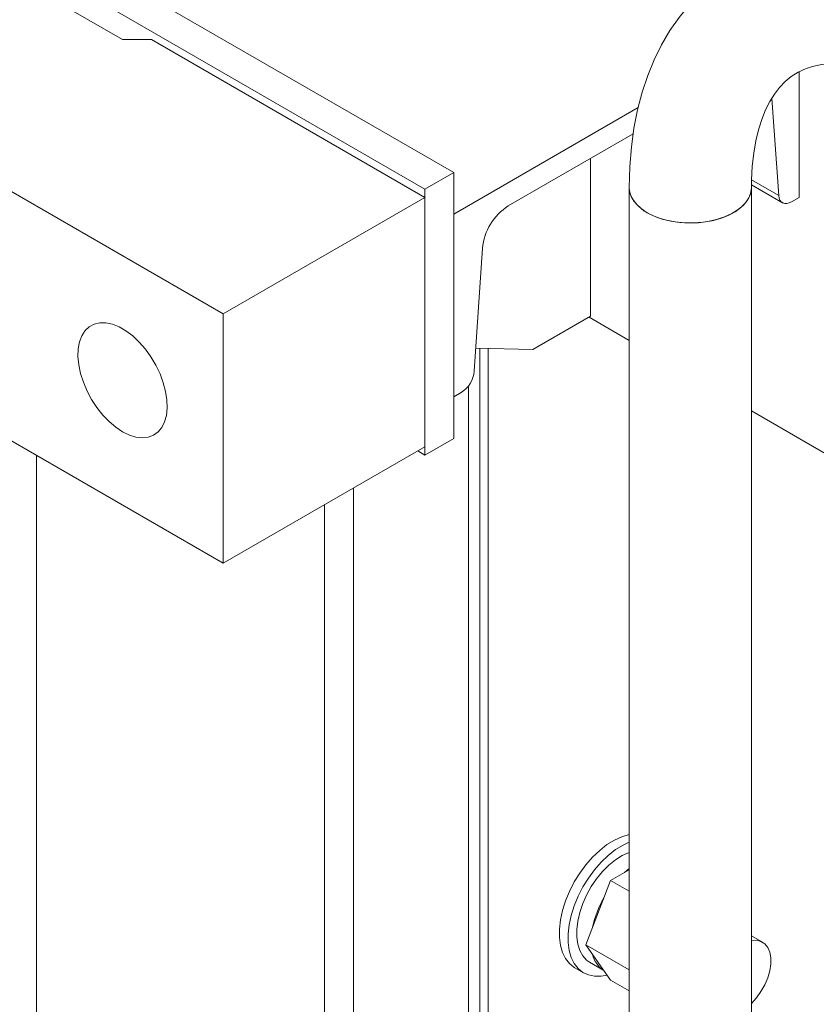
# Model space of a CAD drawing. Header units: millimetres. Extents: x 525 to 29324, y 175 to 20618.
# Tile 176 of 256: x 7061 to 7257, y 14669 to 14911. Entities that reach past the tile are written whole.
import ezdxf

# ---------------------------------------------------------------- set-up
doc = ezdxf.new("R2010")
doc.units = ezdxf.units.MM
doc.linetypes.add('SLD-Centrada-doble', pattern=[12.7, 6.35, -1.27, 1.27, -1.27, 1.27, -1.27])
doc.linetypes.add('SLD-Continua', pattern=[0])

msp = doc.modelspace()

# ---------------------------------------------------------------- linework, layer by layer
at = {"color": 7, "linetype": 'SLD-Continua', "lineweight": 18, "ltscale": 35}
for p, q in [((7056.07, 14937.65), (7167.52, 14873.31)), ((7061.25, 14926.5), (7160.45, 14869.23)), ((7086.21, 14905.97), (7058.29, 14922.08)), ((7093.28, 14905.97), (7086.21, 14905.97)), ((7093.28, 14905.97), (7160.45, 14867.19)), ((7252.38, 14898.1), (7252.38, 14867.18)), ((7247.33, 14867.65), (7245.61, 14891.49)), ((7167.52, 14863.11), (7212.82, 14889.26)), ((7110.95, 14838.62), (7035.16, 14882.37)), ((7211.6, 14882.84), (7180.92, 14865.13)), ((7201.11, 14837.99), (7201.11, 14876.78)), ((7160.45, 14869.23), (7167.52, 14873.31)), ((7167.52, 14873.31), (7167.52, 14807.99)), ((7160.45, 14869.23), (7160.45, 14803.91)), ((7210.62, 14869.58), (7210.62, 14633.29)), ((7240.62, 14650.61), (7240.62, 14869.58)), ((7240.63, 14870.28), (7248.26, 14865.88)), ((7160.45, 14867.19), (7110.95, 14838.62)), ((7160.45, 14867.19), (7160.45, 14805.95)), ((7252.38, 14867.18), (7250.51, 14866.1)), ((7167.52, 14818.2), (7167.52, 14863.11)), ((7174.58, 14854.7), (7172.57, 14824.49)), ((7110.95, 14838.62), (7110.95, 14777.38)), ((7186.97, 14829.82), (7201.11, 14837.99)), ((7200.76, 14837.78), (7210.62, 14832.09)), ((7172.94, 14830.15), (7186.97, 14829.82)), ((7176.01, 14613.31), (7176.01, 14830.08)), ((7176.01, 14613.31), (7176.01, 14830.08)), ((7176.01, 14613.31), (7176.01, 14830.08)), ((7176.01, 14613.31), (7176.01, 14830.08)), ((7176.01, 14613.31), (7176.01, 14830.08)), ((7176.01, 14613.31), (7176.01, 14830.08)), ((7176.01, 14613.31), (7176.01, 14830.08)), ((7176.01, 14613.31), (7176.01, 14830.08)), ((7176.01, 14613.31), (7176.01, 14830.08)), ((7110.95, 14777.38), (7035.59, 14820.88)), ((7171.18, 14610.51), (7171.18, 14820.94)), ((7171.18, 14610.51), (7171.18, 14820.94)), ((7171.18, 14610.51), (7171.18, 14820.94)), ((7171.18, 14610.51), (7171.18, 14820.94)), ((7171.18, 14610.51), (7171.18, 14820.94)), ((7171.18, 14610.51), (7171.18, 14820.94)), ((7171.18, 14610.51), (7171.18, 14820.94)), ((7171.18, 14610.51), (7171.18, 14820.94)), ((7171.18, 14610.51), (7171.18, 14820.94)), ((7169.39, 14819.28), (7167.52, 14818.2)), ((7240.62, 14814.77), (7258.71, 14804.33)), ((7160.45, 14805.95), (7110.95, 14777.38)), ((7160.45, 14803.91), (7167.52, 14807.99)), ((7065.11, 14803.84), (7065.11, 13917.28)), ((7065.11, 14803.84), (7065.11, 13917.28)), ((7065.11, 14803.84), (7065.11, 13917.28)), ((7160.45, 14803.91), (7158.68, 14804.93)), ((7142.89, 14795.81), (7142.89, 14594.19)), ((7142.89, 14795.81), (7142.89, 14594.19)), ((7142.89, 14795.81), (7142.89, 14594.19)), ((7135.82, 14791.73), (7135.82, 14590.1)), ((7135.82, 14791.73), (7135.82, 14590.1)), ((7135.82, 14791.73), (7135.82, 14590.1)), ((7206.06, 14699.43), (7210.62, 14702.06)), ((7206.06, 14699.43), (7210.62, 14702.06)), ((7206.06, 14699.43), (7210.62, 14702.06)), ((7209.43, 14701.37), (7210.62, 14702.34)), ((7209.43, 14701.37), (7210.62, 14702.34)), ((7209.43, 14701.37), (7210.62, 14702.34)), ((7199.94, 14683.65), (7206.06, 14699.43)), ((7199.94, 14683.65), (7206.06, 14699.43)), ((7199.94, 14683.65), (7206.06, 14699.43)), ((7206.06, 14699.43), (7210.62, 14696.8)), ((7206.06, 14699.43), (7210.62, 14696.8)), ((7206.06, 14699.43), (7210.62, 14696.8)), ((7243.35, 14684.28), (7240.62, 14685.85)), ((7243.35, 14684.28), (7240.62, 14685.85)), ((7243.35, 14684.28), (7240.62, 14685.85)), ((7199.94, 14683.65), (7210.62, 14677.48)), ((7206.06, 14674.94), (7199.94, 14683.65)), ((7199.94, 14683.65), (7210.62, 14677.48)), ((7206.06, 14674.94), (7199.94, 14683.65)), ((7199.94, 14683.65), (7210.62, 14677.48)), ((7206.06, 14674.94), (7199.94, 14683.65)), ((7197.28, 14677.96), (7199.4, 14676.74)), ((7197.28, 14677.96), (7199.4, 14676.74)), ((7197.28, 14677.96), (7199.4, 14676.74)), ((7200.9, 14679.34), (7204.38, 14677.33)), ((7200.9, 14679.34), (7204.38, 14677.33)), ((7200.9, 14679.34), (7204.38, 14677.33)), ((7206.06, 14674.94), (7210.62, 14672.3)), ((7206.06, 14674.94), (7210.62, 14672.3)), ((7206.06, 14674.94), (7210.62, 14672.3))]:
    msp.add_line(p, q, dxfattribs=at)
at = {"color": 8, "linetype": 'SLD-Centrada-doble', "lineweight": 18, "ltscale": 35}
for p, q in [((7247.33, 14867.65), (7240.65, 14871.51)), ((7173.96, 14612.12), (7173.96, 14830.12)), ((7173.96, 14612.12), (7173.96, 14830.12)), ((7173.96, 14612.12), (7173.96, 14830.12)), ((7173.96, 14612.12), (7173.96, 14830.12)), ((7173.96, 14612.12), (7173.96, 14830.12)), ((7173.96, 14612.12), (7173.96, 14830.12)), ((7173.96, 14612.12), (7173.96, 14830.12)), ((7173.96, 14612.12), (7173.96, 14830.12)), ((7173.96, 14612.12), (7173.96, 14830.12))]:
    msp.add_line(p, q, dxfattribs=at)
at = {"color": 7, "linetype": 'SLD-Continua', "lineweight": 18, "ltscale": 35, "flags": 128}
for points in [[(7296.76, 14919.32), (7294.42, 14920.63), (7290.03, 14922.86), (7285.6, 14924.8), (7281.17, 14926.46), (7276.74, 14927.8), (7272.34, 14928.83), (7267.99, 14929.54), (7263.7, 14929.92), (7259.5, 14929.98), (7255.41, 14929.72), (7251.44, 14929.15), (7247.6, 14928.28), (7243.92, 14927.1), (7240.38, 14925.65), (7237.01, 14923.91), (7233.82, 14921.91), (7230.8, 14919.65), (7227.96, 14917.14), (7225.32, 14914.39), (7222.88, 14911.4), (7220.63, 14908.17), (7218.59, 14904.71), (7216.77, 14901.02), (7215.17, 14897.12), (7213.81, 14893.01), (7212.68, 14888.7), (7211.79, 14884.21), (7211.15, 14879.56), (7210.76, 14874.75), (7210.62, 14869.58)], [(7240.62, 14869.58), (7240.65, 14871.44), (7240.83, 14874.85), (7241.19, 14878.06), (7241.71, 14881.06), (7242.38, 14883.83), (7243.19, 14886.37), (7244.11, 14888.67), (7245.15, 14890.74), (7246.29, 14892.58), (7247.53, 14894.21), (7248.89, 14895.64), (7250.39, 14896.9), (7252.11, 14897.99), (7254.1, 14898.89), (7255.99, 14899.46), (7257.94, 14899.82), (7260, 14899.98), (7262.39, 14899.95), (7264.89, 14899.68), (7267.51, 14899.19), (7270.25, 14898.46), (7273.09, 14897.49), (7276.04, 14896.27), (7279.07, 14894.81), (7281.76, 14893.34)], [(7210.62, 14869.58), (7210.63, 14869.41), (7210.84, 14868.09), (7211.41, 14866.81), (7212.31, 14865.59), (7213.52, 14864.46), (7215.02, 14863.45)], [(7240.62, 14869.57), (7240.49, 14868.42), (7240.01, 14867.12), (7239.19, 14865.88), (7238.05, 14864.73), (7236.63, 14863.69), (7234.94, 14862.79), (7233.04, 14862.05), (7230.96, 14861.48), (7228.76, 14861.11), (7226.48, 14860.93), (7224.19, 14860.96), (7221.93, 14861.18), (7219.75, 14861.61), (7217.71, 14862.22), (7215.86, 14863), (7214.24, 14863.94), (7212.88, 14865.01), (7211.82, 14866.19), (7211.09, 14867.44), (7210.69, 14868.75), (7210.62, 14869.58)], [(7215.02, 14863.45), (7216.76, 14862.59), (7218.71, 14861.89), (7220.82, 14861.37), (7223.05, 14861.04), (7225.34, 14860.92), (7227.63, 14860.99), (7229.87, 14861.27), (7232.02, 14861.74), (7234.02, 14862.4), (7235.82, 14863.22), (7237.38, 14864.2), (7238.66, 14865.29), (7239.64, 14866.49), (7240.29, 14867.76), (7240.6, 14869.08), (7240.62, 14869.58)], [(7250.51, 14866.1), (7249.92, 14865.83), (7249.35, 14865.69), (7248.82, 14865.69), (7248.35, 14865.83), (7247.95, 14866.11), (7247.64, 14866.52), (7247.44, 14867.04), (7247.33, 14867.65)], [(7086.21, 14809.63), (7087.88, 14808.81), (7089.51, 14808.31), (7091.07, 14808.13), (7092.51, 14808.29), (7093.81, 14808.78), (7094.92, 14809.58), (7095.83, 14810.68), (7096.52, 14812.05), (7096.97, 14813.66), (7097.16, 14815.48), (7097.09, 14817.45), (7096.77, 14819.54), (7096.21, 14821.69), (7095.41, 14823.85), (7094.39, 14825.98), (7093.18, 14828.02), (7091.81, 14829.93), (7090.3, 14831.66), (7088.7, 14833.16), (7087.04, 14834.42), (7085.37, 14835.39), (7083.71, 14836.05), (7082.11, 14836.39), (7080.61, 14836.4), (7079.23, 14836.07), (7078.02, 14835.43), (7077.01, 14834.47), (7076.2, 14833.23), (7075.64, 14831.74), (7075.32, 14830.02), (7075.25, 14828.12), (7075.45, 14826.08), (7075.89, 14823.96), (7076.58, 14821.8), (7077.49, 14819.64), (7078.61, 14817.55), (7079.9, 14815.57), (7081.34, 14813.75), (7082.9, 14812.13), (7084.53, 14810.74), (7086.21, 14809.63)], [(7197.28, 14677.96), (7197.12, 14678.06), (7195.95, 14679), (7194.98, 14680.22), (7194.24, 14681.72), (7193.74, 14683.46), (7193.48, 14685.4), (7193.48, 14687.5), (7193.74, 14689.74), (7194.24, 14692.05), (7194.98, 14694.41), (7195.95, 14696.75), (7197.12, 14699.05), (7198.48, 14701.24), (7199.99, 14703.29), (7201.63, 14705.16), (7203.37, 14706.81), (7205.16, 14708.22), (7206.99, 14709.34), (7208.8, 14710.17), (7210.57, 14710.68), (7210.62, 14710.69)], [(7197.28, 14677.96), (7197.12, 14678.06), (7195.95, 14679), (7194.98, 14680.22), (7194.24, 14681.72), (7193.74, 14683.46), (7193.48, 14685.4), (7193.48, 14687.5), (7193.74, 14689.74), (7194.24, 14692.05), (7194.98, 14694.41), (7195.95, 14696.75), (7197.12, 14699.05), (7198.48, 14701.24), (7199.99, 14703.29), (7201.63, 14705.16), (7203.37, 14706.81), (7205.16, 14708.22), (7206.99, 14709.34), (7208.8, 14710.17), (7210.57, 14710.68), (7210.62, 14710.69)], [(7197.28, 14677.96), (7197.12, 14678.06), (7195.95, 14679), (7194.98, 14680.22), (7194.24, 14681.72), (7193.74, 14683.46), (7193.48, 14685.4), (7193.48, 14687.5), (7193.74, 14689.74), (7194.24, 14692.05), (7194.98, 14694.41), (7195.95, 14696.75), (7197.12, 14699.05), (7198.48, 14701.24), (7199.99, 14703.29), (7201.63, 14705.16), (7203.37, 14706.81), (7205.16, 14708.22), (7206.99, 14709.34), (7208.8, 14710.17), (7210.57, 14710.68), (7210.62, 14710.69)], [(7205.18, 14676.19), (7203.75, 14675.92), (7202.11, 14675.9), (7200.6, 14676.21), (7199.24, 14676.83), (7198.07, 14677.77), (7197.1, 14679), (7196.36, 14680.5), (7195.86, 14682.23), (7195.6, 14684.17), (7195.6, 14686.28), (7195.86, 14688.51), (7196.36, 14690.83), (7197.1, 14693.18), (7198.07, 14695.53), (7199.24, 14697.82), (7200.6, 14700.01), (7202.11, 14702.07), (7203.75, 14703.94), (7205.49, 14705.59), (7207.28, 14706.99), (7209.11, 14708.12), (7210.62, 14708.83)], [(7205.18, 14676.19), (7203.75, 14675.92), (7202.11, 14675.9), (7200.6, 14676.21), (7199.24, 14676.83), (7198.07, 14677.77), (7197.1, 14679), (7196.36, 14680.5), (7195.86, 14682.23), (7195.6, 14684.17), (7195.6, 14686.28), (7195.86, 14688.51), (7196.36, 14690.83), (7197.1, 14693.18), (7198.07, 14695.53), (7199.24, 14697.82), (7200.6, 14700.01), (7202.11, 14702.07), (7203.75, 14703.94), (7205.49, 14705.59), (7207.28, 14706.99), (7209.11, 14708.12), (7210.62, 14708.83)], [(7205.18, 14676.19), (7203.75, 14675.92), (7202.11, 14675.9), (7200.6, 14676.21), (7199.24, 14676.83), (7198.07, 14677.77), (7197.1, 14679), (7196.36, 14680.5), (7195.86, 14682.23), (7195.6, 14684.17), (7195.6, 14686.28), (7195.86, 14688.51), (7196.36, 14690.83), (7197.1, 14693.18), (7198.07, 14695.53), (7199.24, 14697.82), (7200.6, 14700.01), (7202.11, 14702.07), (7203.75, 14703.94), (7205.49, 14705.59), (7207.28, 14706.99), (7209.11, 14708.12), (7210.62, 14708.83)], [(7200.9, 14679.34), (7200.16, 14679.86), (7199.21, 14680.89), (7198.47, 14682.19), (7197.98, 14683.74), (7197.72, 14685.49), (7197.72, 14687.41), (7197.98, 14689.46), (7198.47, 14691.58), (7199.21, 14693.73), (7200.16, 14695.85), (7201.3, 14697.91), (7202.62, 14699.84), (7204.07, 14701.62), (7205.63, 14703.19), (7207.26, 14704.51), (7208.93, 14705.57), (7210.58, 14706.33), (7210.62, 14706.35)], [(7200.9, 14679.34), (7200.16, 14679.86), (7199.21, 14680.89), (7198.47, 14682.19), (7197.98, 14683.74), (7197.72, 14685.49), (7197.72, 14687.41), (7197.98, 14689.46), (7198.47, 14691.58), (7199.21, 14693.73), (7200.16, 14695.85), (7201.3, 14697.91), (7202.62, 14699.84), (7204.07, 14701.62), (7205.63, 14703.19), (7207.26, 14704.51), (7208.93, 14705.57), (7210.58, 14706.33), (7210.62, 14706.35)], [(7200.9, 14679.34), (7200.16, 14679.86), (7199.21, 14680.89), (7198.47, 14682.19), (7197.98, 14683.74), (7197.72, 14685.49), (7197.72, 14687.41), (7197.98, 14689.46), (7198.47, 14691.58), (7199.21, 14693.73), (7200.16, 14695.85), (7201.3, 14697.91), (7202.62, 14699.84), (7204.07, 14701.62), (7205.63, 14703.19), (7207.26, 14704.51), (7208.93, 14705.57), (7210.58, 14706.33), (7210.62, 14706.35)], [(7240.62, 14669.19), (7240.66, 14669.23), (7241.89, 14670.58), (7242.98, 14672.12), (7243.91, 14673.78), (7244.64, 14675.5), (7245.14, 14677.23), (7245.39, 14678.9), (7245.39, 14680.45), (7245.14, 14681.83), (7244.64, 14682.99), (7243.91, 14683.87), (7242.98, 14684.46), (7241.89, 14684.73), (7240.66, 14684.67), (7240.62, 14684.66)], [(7240.62, 14669.19), (7240.66, 14669.23), (7241.89, 14670.58), (7242.98, 14672.12), (7243.91, 14673.78), (7244.64, 14675.5), (7245.14, 14677.23), (7245.39, 14678.9), (7245.39, 14680.45), (7245.14, 14681.83), (7244.64, 14682.99), (7243.91, 14683.87), (7242.98, 14684.46), (7241.89, 14684.73), (7240.66, 14684.67), (7240.62, 14684.66)], [(7240.62, 14669.19), (7240.66, 14669.23), (7241.89, 14670.58), (7242.98, 14672.12), (7243.91, 14673.78), (7244.64, 14675.5), (7245.14, 14677.23), (7245.39, 14678.9), (7245.39, 14680.45), (7245.14, 14681.83), (7244.64, 14682.99), (7243.91, 14683.87), (7242.98, 14684.46), (7241.89, 14684.73), (7240.66, 14684.67), (7240.62, 14684.66)]]:
    msp.add_lwpolyline(points, dxfattribs=at)
at = {"color": 7, "linetype": 'SLD-Continua', "lineweight": 18, "ltscale": 1225}
for centre, radius, start, end in [((7188.49, 14853.38), 13.97, 122.7879, 174.5703), ((7165.61, 14825.15), 6.99, 302.7879, 354.5703), ((7225.83, 14682.68), 24.78, 149.9326, 167.656), ((7225.83, 14682.68), 24.78, 149.9326, 167.656), ((7225.83, 14682.68), 24.78, 149.9326, 167.656), ((7207.81, 14682.68), 6.35, 192.9249, 237.9068), ((7207.81, 14682.68), 6.35, 192.9249, 237.9068), ((7207.81, 14682.68), 6.35, 192.9249, 237.9068)]:
    msp.add_arc(centre, radius, start, end, dxfattribs=at)

doc.saveas('drawing.dxf')
